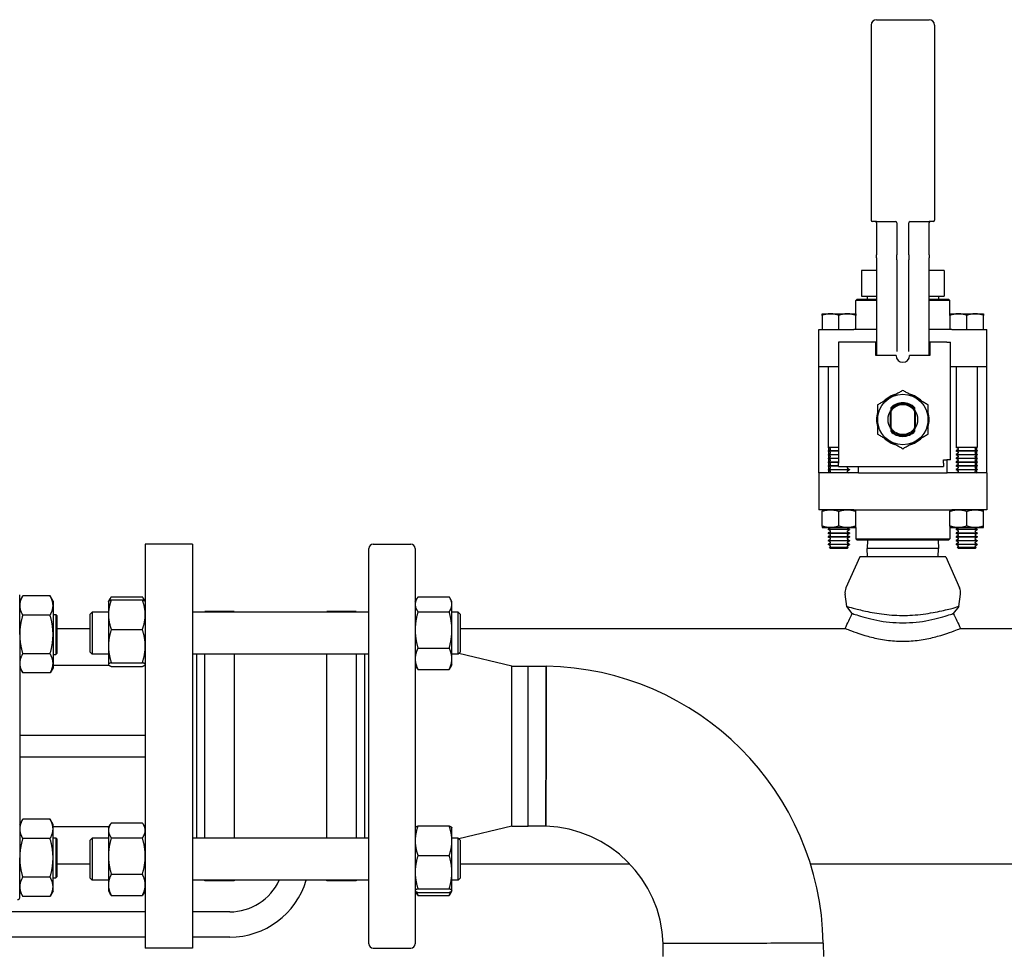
# Paper-space layout 'SHEET_3' of a CAD drawing. Header units: inches. Extents: x 3 to 360, y 8 to 227.
# Tile 110 of 117: x 256 to 270, y 188 to 202. Entities that reach past the tile are written whole.
import ezdxf

# ---------------------------------------------------------------- set-up
doc = ezdxf.new("R2010")
doc.units = ezdxf.units.IN
doc.header["$LTSCALE"] = 10.666667
doc.header["$MEASUREMENT"] = 0
doc.layers.get('0').update_dxf_attribs({"lineweight": 25})

psp = doc.layouts.new('SHEET_3')

# ---------------------------------------------------------------- linework, layer by layer
for p, q in [((268.443, 202.042), (268.443, 199.142)), ((268.523, 202.122), (269.303, 202.122)), ((269.383, 202.042), (269.383, 199.142)), ((268.523, 199.122), (268.463, 199.122)), ((268.523, 199.122), (268.811, 199.122)), ((268.523, 199.102), (268.523, 198.629)), ((268.823, 199.102), (268.823, 198.629)), ((269.003, 198.629), (269.003, 199.102)), ((269.014, 199.122), (269.303, 199.122)), ((269.363, 199.122), (269.303, 199.122)), ((269.303, 198.629), (269.303, 199.102)), ((268.523, 198.583), (268.523, 198.629)), ((268.523, 198.583), (268.523, 197.241)), ((268.823, 198.554), (268.823, 198.629)), ((268.823, 198.554), (268.823, 197.193)), ((269.003, 198.629), (269.003, 198.554)), ((269.003, 197.193), (269.003, 198.554)), ((269.303, 198.629), (269.303, 198.583)), ((269.303, 197.241), (269.303, 198.583)), ((268.301, 198.396), (268.301, 198.016)), ((268.523, 198.396), (268.301, 198.396)), ((269.525, 198.396), (269.303, 198.396)), ((269.525, 198.396), (269.525, 198.016)), ((268.233, 197.972), (268.213, 197.952)), ((268.523, 197.952), (268.213, 197.952)), ((268.213, 197.752), (268.213, 197.952)), ((268.233, 197.972), (268.523, 197.972)), ((268.301, 198.016), (268.443, 198.016)), ((268.382, 198.016), (268.382, 197.972)), ((268.443, 198.016), (268.464, 198.016)), ((268.464, 198.016), (268.523, 198.016)), ((269.303, 198.016), (269.361, 198.016)), ((269.303, 197.972), (269.593, 197.972)), ((269.613, 197.952), (269.303, 197.952)), ((269.361, 198.016), (269.382, 198.016)), ((269.382, 198.016), (269.525, 198.016)), ((269.443, 198.016), (269.443, 197.972)), ((269.593, 197.972), (269.613, 197.952)), ((269.613, 197.752), (269.613, 197.952)), ((267.713, 197.752), (268.213, 197.752)), ((267.713, 197.73), (267.713, 197.522)), ((267.963, 197.522), (267.963, 197.73)), ((268.213, 197.522), (268.213, 197.73)), ((269.613, 197.752), (270.113, 197.752)), ((269.613, 197.73), (269.613, 197.522)), ((269.863, 197.522), (269.863, 197.73)), ((270.113, 197.522), (270.113, 197.73)), ((267.663, 197.522), (268.186, 197.522)), ((267.663, 196.972), (267.663, 197.522)), ((268.298, 197.522), (268.186, 197.522)), ((268.523, 197.522), (268.298, 197.522)), ((269.527, 197.522), (269.303, 197.522)), ((269.639, 197.522), (269.527, 197.522)), ((269.639, 197.522), (270.163, 197.522)), ((270.163, 196.972), (270.163, 197.522)), ((267.956, 197.332), (267.956, 195.532)), ((268.513, 197.332), (267.956, 197.332)), ((268.513, 197.132), (268.513, 197.332)), ((268.523, 197.241), (268.523, 197.201)), ((268.523, 197.201), (268.523, 197.132)), ((269.303, 197.201), (269.303, 197.241)), ((269.303, 197.132), (269.303, 197.201)), ((269.569, 197.332), (269.313, 197.332)), ((269.313, 197.332), (269.313, 197.132)), ((269.569, 197.332), (269.619, 197.332)), ((269.619, 197.232), (269.619, 197.332)), ((269.619, 195.582), (269.619, 197.232)), ((268.813, 197.132), (268.513, 197.132)), ((269.313, 197.132), (269.013, 197.132)), ((267.663, 195.392), (267.663, 196.972)), ((267.663, 196.972), (267.956, 196.972)), ((267.806, 196.972), (267.806, 195.769)), ((269.619, 196.972), (269.639, 196.972)), ((269.639, 196.972), (270.163, 196.972)), ((269.706, 196.972), (269.706, 195.769)), ((270.019, 196.972), (270.019, 195.769)), ((270.163, 195.392), (270.163, 196.972)), ((268.73, 196.051), (268.73, 196.314)), ((269.095, 196.314), (269.095, 196.051)), ((268.733, 196.307), (268.733, 196.057)), ((269.093, 196.057), (269.093, 196.307)), ((267.956, 195.769), (267.806, 195.769)), ((267.836, 195.751), (267.806, 195.769)), ((267.836, 195.737), (267.806, 195.72)), ((267.813, 195.724), (267.813, 195.765)), ((270.019, 195.769), (269.706, 195.769)), ((269.736, 195.751), (269.706, 195.769)), ((269.736, 195.737), (269.706, 195.72)), ((269.989, 195.751), (270.019, 195.769)), ((269.989, 195.737), (270.019, 195.72)), ((270.013, 195.724), (270.013, 195.765)), ((267.806, 195.72), (267.956, 195.72)), ((267.806, 195.72), (267.806, 195.713)), ((267.956, 195.713), (267.806, 195.713)), ((267.836, 195.696), (267.806, 195.713)), ((267.836, 195.682), (267.806, 195.664)), ((267.806, 195.664), (267.956, 195.664)), ((267.806, 195.664), (267.806, 195.658)), ((267.956, 195.658), (267.806, 195.658)), ((267.836, 195.64), (267.806, 195.658)), ((267.836, 195.626), (267.806, 195.609)), ((267.806, 195.609), (267.956, 195.609)), ((267.806, 195.609), (267.806, 195.602)), ((267.956, 195.602), (267.806, 195.602)), ((267.836, 195.585), (267.806, 195.602)), ((267.813, 195.668), (267.813, 195.709)), ((267.813, 195.613), (267.813, 195.654)), ((267.813, 195.557), (267.813, 195.598)), ((269.519, 195.532), (269.519, 195.582)), ((269.519, 195.582), (269.569, 195.582)), ((269.619, 195.582), (269.569, 195.582)), ((269.57, 195.392), (269.57, 195.582)), ((269.706, 195.72), (270.019, 195.72)), ((269.706, 195.72), (269.706, 195.713)), ((270.019, 195.713), (269.706, 195.713)), ((269.736, 195.696), (269.706, 195.713)), ((269.736, 195.682), (269.706, 195.664)), ((269.706, 195.664), (270.019, 195.664)), ((269.706, 195.664), (269.706, 195.658)), ((270.019, 195.658), (269.706, 195.658)), ((269.736, 195.64), (269.706, 195.658)), ((269.736, 195.626), (269.706, 195.609)), ((269.706, 195.609), (270.019, 195.609)), ((269.706, 195.609), (269.706, 195.602)), ((270.019, 195.602), (269.706, 195.602)), ((269.736, 195.585), (269.706, 195.602)), ((269.989, 195.696), (270.019, 195.713)), ((269.989, 195.682), (270.019, 195.664)), ((269.989, 195.64), (270.019, 195.658)), ((269.989, 195.626), (270.019, 195.609)), ((269.989, 195.585), (270.019, 195.602)), ((270.013, 195.668), (270.013, 195.709)), ((270.013, 195.613), (270.013, 195.654)), ((270.013, 195.557), (270.013, 195.598)), ((270.019, 195.72), (270.019, 195.713)), ((270.019, 195.664), (270.019, 195.658)), ((270.019, 195.609), (270.019, 195.602)), ((267.836, 195.571), (267.806, 195.553)), ((267.806, 195.553), (267.956, 195.553)), ((267.806, 195.553), (267.806, 195.546)), ((267.956, 195.546), (267.806, 195.546)), ((267.836, 195.529), (267.806, 195.546)), ((267.836, 195.515), (267.806, 195.498)), ((267.806, 195.498), (267.956, 195.498)), ((267.806, 195.498), (267.806, 195.491)), ((267.956, 195.491), (267.806, 195.491)), ((267.836, 195.474), (267.806, 195.491)), ((267.836, 195.46), (267.806, 195.442)), ((267.806, 195.442), (268.119, 195.442)), ((267.806, 195.442), (267.806, 195.435)), ((268.119, 195.435), (267.806, 195.435)), ((267.836, 195.418), (267.806, 195.435)), ((267.813, 195.501), (267.813, 195.543)), ((267.813, 195.446), (267.813, 195.487)), ((267.813, 195.392), (267.813, 195.432)), ((267.956, 195.482), (267.956, 195.532)), ((267.956, 195.482), (269.519, 195.482)), ((268.089, 195.474), (268.104, 195.482)), ((268.089, 195.46), (268.119, 195.442)), ((268.089, 195.418), (268.119, 195.435)), ((268.119, 195.442), (268.119, 195.435)), ((268.256, 195.392), (268.256, 195.482)), ((269.519, 195.532), (269.519, 195.482)), ((269.736, 195.571), (269.706, 195.553)), ((269.706, 195.553), (270.019, 195.553)), ((269.706, 195.553), (269.706, 195.546)), ((270.019, 195.546), (269.706, 195.546)), ((269.736, 195.529), (269.706, 195.546)), ((269.736, 195.515), (269.706, 195.498)), ((269.706, 195.498), (270.019, 195.498)), ((269.706, 195.498), (269.706, 195.491)), ((270.019, 195.491), (269.706, 195.491)), ((269.736, 195.474), (269.706, 195.491)), ((269.736, 195.46), (269.706, 195.442)), ((269.706, 195.442), (270.019, 195.442)), ((269.706, 195.442), (269.706, 195.435)), ((270.019, 195.435), (269.706, 195.435)), ((269.736, 195.418), (269.706, 195.435)), ((269.989, 195.571), (270.019, 195.553)), ((269.989, 195.529), (270.019, 195.546)), ((269.989, 195.515), (270.019, 195.498)), ((269.989, 195.474), (270.019, 195.491)), ((269.989, 195.46), (270.019, 195.442)), ((269.989, 195.418), (270.019, 195.435)), ((270.013, 195.501), (270.013, 195.543)), ((270.013, 195.446), (270.013, 195.487)), ((270.013, 195.392), (270.013, 195.432)), ((270.019, 195.553), (270.019, 195.546)), ((270.019, 195.498), (270.019, 195.491)), ((270.019, 195.442), (270.019, 195.435)), ((268.186, 195.392), (267.663, 195.392)), ((267.663, 195.392), (267.663, 194.842)), ((267.836, 195.404), (267.816, 195.392)), ((268.089, 195.404), (268.109, 195.392)), ((268.256, 195.392), (268.186, 195.392)), ((268.256, 195.392), (269.57, 195.392)), ((269.639, 195.392), (269.57, 195.392)), ((270.163, 195.392), (269.639, 195.392)), ((269.736, 195.404), (269.716, 195.392)), ((269.989, 195.404), (270.009, 195.392)), ((270.163, 195.392), (270.163, 194.842)), ((268.186, 194.842), (267.663, 194.842)), ((267.713, 194.842), (267.713, 194.842)), ((267.713, 194.599), (267.713, 194.82)), ((267.963, 194.599), (267.963, 194.82)), ((268.186, 194.842), (268.298, 194.842)), ((268.213, 194.842), (268.213, 194.842)), ((268.213, 194.599), (268.213, 194.82)), ((268.298, 194.842), (269.527, 194.842)), ((269.527, 194.842), (269.639, 194.842)), ((269.613, 194.842), (269.613, 194.842)), ((269.613, 194.599), (269.613, 194.82)), ((270.163, 194.842), (269.639, 194.842)), ((269.863, 194.599), (269.863, 194.82)), ((270.113, 194.842), (270.113, 194.842)), ((270.113, 194.599), (270.113, 194.82)), ((267.713, 194.576), (268.213, 194.576)), ((267.713, 194.576), (267.713, 194.576)), ((267.836, 194.571), (267.806, 194.553)), ((268.089, 194.571), (268.119, 194.553)), ((268.213, 194.576), (268.213, 194.576)), ((268.213, 194.576), (268.213, 194.412)), ((269.613, 194.576), (270.113, 194.576)), ((269.613, 194.576), (269.613, 194.576)), ((269.613, 194.576), (269.613, 194.412)), ((269.736, 194.571), (269.706, 194.553)), ((269.989, 194.571), (270.019, 194.553)), ((270.113, 194.576), (270.113, 194.576)), ((267.806, 194.553), (268.119, 194.553)), ((267.806, 194.553), (267.806, 194.546)), ((268.119, 194.546), (267.806, 194.546)), ((267.836, 194.529), (267.806, 194.546)), ((267.836, 194.515), (267.806, 194.498)), ((267.806, 194.498), (268.119, 194.498)), ((267.806, 194.498), (267.806, 194.491)), ((268.119, 194.491), (267.806, 194.491)), ((267.836, 194.474), (267.806, 194.491)), ((267.836, 194.46), (267.806, 194.442)), ((267.806, 194.442), (268.119, 194.442)), ((267.806, 194.442), (267.806, 194.435)), ((268.119, 194.435), (267.806, 194.435)), ((267.836, 194.418), (267.806, 194.435)), ((268.089, 194.529), (268.119, 194.546)), ((268.089, 194.515), (268.119, 194.498)), ((268.089, 194.474), (268.119, 194.491)), ((268.089, 194.46), (268.119, 194.442)), ((268.089, 194.418), (268.119, 194.435)), ((268.119, 194.553), (268.119, 194.546)), ((268.119, 194.498), (268.119, 194.491)), ((268.119, 194.442), (268.119, 194.435)), ((268.213, 194.412), (269.613, 194.412)), ((268.233, 194.392), (268.213, 194.412)), ((269.593, 194.392), (269.613, 194.412)), ((269.706, 194.553), (270.019, 194.553)), ((269.706, 194.553), (269.706, 194.546)), ((270.019, 194.546), (269.706, 194.546)), ((269.736, 194.529), (269.706, 194.546)), ((269.736, 194.515), (269.706, 194.498)), ((269.706, 194.498), (270.019, 194.498)), ((269.706, 194.498), (269.706, 194.491)), ((270.019, 194.491), (269.706, 194.491)), ((269.736, 194.474), (269.706, 194.491)), ((269.736, 194.46), (269.706, 194.442)), ((269.706, 194.442), (270.019, 194.442)), ((269.706, 194.442), (269.706, 194.435)), ((270.019, 194.435), (269.706, 194.435)), ((269.736, 194.418), (269.706, 194.435)), ((269.989, 194.529), (270.019, 194.546)), ((269.989, 194.515), (270.019, 194.498)), ((269.989, 194.474), (270.019, 194.491)), ((269.989, 194.46), (270.019, 194.442)), ((269.989, 194.418), (270.019, 194.435)), ((270.019, 194.553), (270.019, 194.546)), ((270.019, 194.498), (270.019, 194.491)), ((270.019, 194.442), (270.019, 194.435)), ((257.658, 194.33), (257.658, 188.33)), ((258.358, 194.33), (257.658, 194.33)), ((258.358, 194.33), (258.358, 188.33)), ((260.98, 188.392), (260.98, 194.267)), ((261.043, 194.33), (261.605, 194.33)), ((261.668, 194.267), (261.668, 188.392)), ((267.836, 194.404), (267.806, 194.387)), ((267.806, 194.387), (268.119, 194.387)), ((267.806, 194.387), (267.806, 194.38)), ((268.119, 194.38), (267.806, 194.38)), ((267.836, 194.362), (267.806, 194.38)), ((267.836, 194.349), (267.806, 194.331)), ((267.806, 194.331), (268.119, 194.331)), ((267.806, 194.331), (267.806, 194.324)), ((268.119, 194.324), (267.806, 194.324)), ((267.836, 194.307), (267.806, 194.324)), ((267.836, 194.293), (267.822, 194.285)), ((267.822, 194.285), (268.103, 194.285)), ((267.834, 194.272), (267.822, 194.285)), ((267.834, 194.272), (268.091, 194.272)), ((268.089, 194.404), (268.119, 194.387)), ((268.089, 194.362), (268.119, 194.38)), ((268.089, 194.349), (268.119, 194.331)), ((268.089, 194.307), (268.119, 194.324)), ((268.089, 194.293), (268.103, 194.285)), ((268.091, 194.272), (268.103, 194.285)), ((268.119, 194.387), (268.119, 194.38)), ((268.119, 194.331), (268.119, 194.324)), ((269.593, 194.392), (268.233, 194.392)), ((268.386, 194.392), (268.382, 194.267)), ((269.443, 194.267), (268.382, 194.267)), ((268.386, 194.142), (268.382, 194.267)), ((269.439, 194.392), (269.443, 194.267)), ((269.439, 194.142), (269.443, 194.267)), ((269.736, 194.404), (269.706, 194.387)), ((269.706, 194.387), (270.019, 194.387)), ((269.706, 194.387), (269.706, 194.38)), ((270.019, 194.38), (269.706, 194.38)), ((269.736, 194.362), (269.706, 194.38)), ((269.736, 194.349), (269.706, 194.331)), ((269.706, 194.331), (270.019, 194.331)), ((269.706, 194.331), (269.706, 194.324)), ((270.019, 194.324), (269.706, 194.324)), ((269.736, 194.307), (269.706, 194.324)), ((269.736, 194.293), (269.722, 194.285)), ((269.722, 194.285), (270.003, 194.285)), ((269.734, 194.272), (269.722, 194.285)), ((269.734, 194.272), (269.991, 194.272)), ((269.989, 194.404), (270.019, 194.387)), ((269.989, 194.362), (270.019, 194.38)), ((269.989, 194.349), (270.019, 194.331)), ((269.989, 194.307), (270.019, 194.324)), ((269.989, 194.293), (270.003, 194.285)), ((269.991, 194.272), (270.003, 194.285)), ((270.019, 194.387), (270.019, 194.38)), ((270.019, 194.331), (270.019, 194.324)), ((268.275, 194.142), (268.068, 193.681)), ((269.551, 194.142), (268.275, 194.142)), ((269.551, 194.142), (269.757, 193.681)), ((255.793, 192.989), (255.793, 193.578)), ((255.793, 193.485), (255.837, 193.561)), ((256.244, 193.561), (255.837, 193.561)), ((256.288, 193.485), (256.244, 193.561)), ((257.153, 193.548), (257.616, 193.548)), ((261.709, 193.548), (262.173, 193.548)), ((268.08, 193.406), (268.055, 193.587)), ((269.745, 193.406), (269.77, 193.587)), ((256.288, 193.485), (256.288, 193.418)), ((256.288, 193.418), (256.288, 192.989)), ((257.111, 193.478), (257.112, 193.48)), ((257.111, 193.478), (257.111, 193.283)), ((257.112, 193.48), (257.137, 193.523)), ((257.153, 193.503), (257.616, 193.503)), ((257.656, 193.48), (257.631, 193.523)), ((257.658, 193.478), (257.656, 193.48)), ((261.668, 193.478), (261.694, 193.523)), ((262.214, 193.478), (262.188, 193.523)), ((262.214, 193.436), (262.214, 193.478)), ((262.214, 193.056), (262.214, 193.436)), ((268.162, 193.302), (268.08, 193.406)), ((269.745, 193.406), (269.663, 193.302)), ((256.244, 193.275), (255.837, 193.275)), ((256.288, 193.286), (256.328, 193.286)), ((256.328, 193.286), (256.328, 192.692)), ((256.348, 193.266), (256.328, 193.286)), ((256.348, 192.712), (256.348, 193.266)), ((256.839, 193.29), (256.871, 193.322)), ((256.839, 192.728), (256.839, 193.29)), ((256.871, 193.322), (256.871, 192.697)), ((257.111, 193.322), (256.871, 193.322)), ((257.111, 193.283), (257.111, 192.817)), ((260.98, 193.322), (258.358, 193.322)), ((258.543, 193.322), (258.543, 193.33)), ((258.98, 193.33), (258.543, 193.33)), ((258.98, 193.33), (258.98, 193.322)), ((260.355, 193.322), (260.355, 193.33)), ((260.793, 193.33), (260.355, 193.33)), ((260.793, 193.33), (260.793, 193.322)), ((261.709, 193.325), (262.173, 193.325)), ((262.308, 193.322), (262.214, 193.322)), ((262.308, 192.697), (262.308, 193.322)), ((262.339, 193.29), (262.308, 193.322)), ((262.339, 193.29), (262.339, 192.728)), ((255.793, 192.989), (255.793, 189.67)), ((256.288, 192.989), (256.288, 192.56)), ((256.348, 193.08), (256.839, 193.08)), ((257.153, 193.063), (257.616, 193.063)), ((262.214, 192.629), (262.214, 193.056)), ((262.339, 193.08), (268.056, 193.08)), ((269.769, 193.08), (279.928, 193.08)), ((257.111, 192.817), (257.111, 192.543)), ((256.244, 192.703), (255.837, 192.703)), ((256.288, 192.692), (256.328, 192.692)), ((256.348, 192.712), (256.328, 192.692)), ((256.839, 192.728), (256.871, 192.697)), ((257.111, 192.697), (256.871, 192.697)), ((260.98, 192.697), (258.358, 192.697)), ((258.418, 192.697), (258.418, 189.963)), ((258.543, 189.963), (258.543, 192.697)), ((258.98, 192.697), (258.98, 189.963)), ((260.355, 189.963), (260.355, 192.697)), ((260.793, 192.697), (260.793, 189.963)), ((260.918, 189.963), (260.918, 192.697)), ((261.709, 192.787), (262.173, 192.787)), ((262.308, 192.697), (262.214, 192.697)), ((262.339, 192.728), (262.308, 192.697)), ((263.105, 192.52), (262.318, 192.706)), ((256.288, 192.56), (256.288, 192.493)), ((257.121, 192.53), (256.288, 192.53)), ((257.111, 192.543), (257.111, 192.54)), ((257.111, 192.54), (257.112, 192.538)), ((257.112, 192.538), (257.117, 192.53)), ((257.153, 192.57), (257.616, 192.57)), ((257.153, 192.515), (257.616, 192.515)), ((257.658, 192.54), (257.656, 192.538)), ((261.668, 192.54), (261.694, 192.495)), ((262.214, 192.54), (262.188, 192.495)), ((262.214, 192.54), (262.214, 192.629)), ((263.105, 190.14), (263.105, 192.52)), ((263.105, 192.52), (263.347, 192.52)), ((263.347, 190.14), (263.347, 192.52)), ((263.347, 190.14), (263.347, 192.52)), ((263.347, 192.52), (263.614, 192.517)), ((255.793, 192.493), (255.837, 192.417)), ((256.244, 192.417), (255.837, 192.417)), ((256.288, 192.493), (256.244, 192.417)), ((261.709, 192.47), (262.173, 192.47)), ((257.658, 191.486), (255.793, 191.486)), ((255.793, 191.173), (257.658, 191.173)), ((255.793, 190.166), (255.837, 190.243)), ((256.244, 190.243), (255.837, 190.243)), ((256.288, 190.166), (256.244, 190.243)), ((256.288, 190.1), (256.288, 190.166)), ((257.153, 190.189), (257.616, 190.189)), ((257.117, 190.13), (256.288, 190.13)), ((256.288, 189.67), (256.288, 190.1)), ((257.111, 190.119), (257.137, 190.164)), ((257.111, 190.119), (257.111, 190.078)), ((257.111, 190.078), (257.111, 189.697)), ((257.658, 190.119), (257.631, 190.164)), ((261.668, 190.119), (261.669, 190.121)), ((261.709, 190.144), (262.173, 190.144)), ((262.214, 190.119), (262.213, 190.121)), ((262.214, 189.924), (262.214, 190.119)), ((263.105, 190.14), (262.318, 189.953)), ((263.105, 190.14), (263.347, 190.14)), ((263.609, 190.141), (263.347, 190.14)), ((256.244, 189.956), (255.837, 189.956)), ((256.288, 189.968), (256.328, 189.968)), ((256.328, 189.968), (256.328, 189.373)), ((256.348, 189.948), (256.328, 189.968)), ((256.348, 189.393), (256.348, 189.948)), ((256.839, 189.932), (256.871, 189.963)), ((256.839, 189.369), (256.839, 189.932)), ((256.871, 189.963), (256.871, 189.338)), ((257.111, 189.963), (256.871, 189.963)), ((257.153, 189.967), (257.616, 189.967)), ((260.98, 189.963), (258.358, 189.963)), ((262.308, 189.963), (262.214, 189.963)), ((262.214, 189.458), (262.214, 189.924)), ((262.308, 189.338), (262.308, 189.963)), ((262.339, 189.932), (262.308, 189.963)), ((262.339, 189.932), (262.339, 189.369)), ((255.793, 189.081), (255.793, 189.67)), ((256.288, 189.241), (256.288, 189.67)), ((257.111, 189.697), (257.111, 189.27)), ((261.709, 189.705), (262.173, 189.705)), ((256.348, 189.58), (256.839, 189.58)), ((262.214, 189.184), (262.214, 189.458)), ((262.339, 189.58), (264.855, 189.58)), ((267.539, 189.58), (279.928, 189.58)), ((256.244, 189.384), (255.837, 189.384)), ((256.288, 189.373), (256.328, 189.373)), ((256.348, 189.393), (256.328, 189.373)), ((256.839, 189.369), (256.871, 189.338)), ((257.111, 189.338), (256.871, 189.338)), ((257.153, 189.428), (257.616, 189.428)), ((260.98, 189.338), (258.358, 189.338)), ((258.543, 189.33), (258.543, 189.338)), ((258.98, 189.33), (258.543, 189.33)), ((258.98, 189.338), (258.98, 189.33)), ((260.355, 189.33), (260.355, 189.338)), ((260.793, 189.33), (260.355, 189.33)), ((260.793, 189.338), (260.793, 189.33)), ((262.308, 189.338), (262.214, 189.338)), ((262.339, 189.369), (262.308, 189.338)), ((255.793, 189.175), (255.837, 189.098)), ((256.288, 189.175), (256.244, 189.098)), ((256.288, 189.175), (256.288, 189.241)), ((257.111, 189.27), (257.111, 189.182)), ((257.111, 189.182), (257.137, 189.136)), ((257.658, 189.182), (257.631, 189.136)), ((261.668, 189.182), (261.669, 189.179)), ((261.669, 189.179), (261.694, 189.136)), ((261.709, 189.211), (262.173, 189.211)), ((261.709, 189.157), (262.173, 189.157)), ((262.213, 189.179), (262.188, 189.136)), ((262.214, 189.182), (262.213, 189.179)), ((262.214, 189.182), (262.214, 189.184)), ((256.244, 189.098), (255.837, 189.098)), ((257.153, 189.112), (257.616, 189.112)), ((261.709, 189.112), (262.173, 189.112)), ((257.658, 188.867), (252.178, 188.867)), ((258.913, 188.867), (258.358, 188.867)), ((257.658, 188.492), (252.178, 188.492)), ((258.913, 188.492), (258.358, 188.492)), ((258.358, 188.33), (257.658, 188.33)), ((261.043, 188.33), (261.605, 188.33)), ((265.353, 188.205), (265.354, 188.396)), ((267.729, 188.401), (267.733, 188.205))]:
    psp.add_line(p, q)
psp.add_circle((268.913, 196.182), 0.375)
for centre, radius, start, end in [((268.523, 202.042), 0.08, 90, 180), ((269.303, 202.042), 0.08, 0, 90), ((268.463, 199.142), 0.02, 180, 270), ((268.503, 199.102), 0.02, 0, 90), ((268.803, 199.102), 0.02, 0, 90), ((269.023, 199.102), 0.02, 90, 180), ((269.323, 199.102), 0.02, 90, 180), ((269.363, 199.142), 0.02, 270, 0), ((268.913, 197.132), 0.1, 180, 0), ((268.913, 196.182), 0.39, 104.1097, 135.8903), ((268.913, 196.182), 0.39, 44.1097, 75.8903), ((268.913, 196.182), 0.225, 143.1301, 216.8699), ((268.913, 196.182), 0.25, 43.9455, 136.0545), ((268.913, 196.182), 0.236, 40.1918, 139.8082), ((268.913, 196.182), 0.219, 34.847, 145.153), ((268.913, 196.182), 0.225, 323.1301, 36.8699), ((268.913, 196.182), 0.39, 164.1097, 195.8903), ((268.913, 196.182), 0.39, 344.1097, 15.8903), ((268.913, 196.182), 0.219, 214.847, 325.153), ((268.913, 196.182), 0.236, 220.1918, 319.8082), ((268.913, 196.182), 0.39, 224.1097, 255.8903), ((268.913, 196.182), 0.25, 223.9455, 316.0545), ((268.913, 196.182), 0.39, 284.1097, 315.8903), ((267.832, 195.744), 0.00802, 300, 60), ((269.732, 195.744), 0.00802, 300, 60), ((269.993, 195.744), 0.00802, 120, 240), ((267.832, 195.689), 0.00802, 300, 60), ((267.832, 195.633), 0.00802, 300, 60), ((267.832, 195.578), 0.00802, 300, 60), ((269.732, 195.689), 0.00802, 300, 60), ((269.732, 195.633), 0.00802, 300, 60), ((269.732, 195.578), 0.00802, 300, 60), ((269.993, 195.689), 0.00802, 120, 240), ((269.993, 195.633), 0.00802, 120, 240), ((269.993, 195.578), 0.00802, 120, 240), ((267.832, 195.522), 0.00802, 300, 60), ((267.832, 195.467), 0.00802, 300, 60), ((268.093, 195.467), 0.00802, 120, 240), ((269.732, 195.522), 0.00802, 300, 60), ((269.732, 195.467), 0.00802, 300, 60), ((269.993, 195.522), 0.00802, 120, 240), ((269.993, 195.467), 0.00802, 120, 240), ((267.832, 195.411), 0.00802, 300, 60), ((268.093, 195.411), 0.00802, 120, 240), ((269.732, 195.411), 0.00802, 300, 60), ((269.993, 195.411), 0.00802, 120, 240), ((267.832, 194.578), 0.00802, 300, 348.8143), ((268.093, 194.578), 0.00802, 191.1857, 240), ((269.732, 194.578), 0.00802, 300, 348.8143), ((269.993, 194.578), 0.00802, 191.1857, 240), ((267.832, 194.522), 0.00802, 300, 60), ((267.832, 194.467), 0.00802, 300, 60), ((267.832, 194.411), 0.00802, 300, 60), ((268.093, 194.522), 0.00802, 120, 240), ((268.093, 194.467), 0.00802, 120, 240), ((268.093, 194.411), 0.00802, 120, 240), ((269.732, 194.522), 0.00802, 300, 60), ((269.732, 194.467), 0.00802, 300, 60), ((269.732, 194.411), 0.00802, 300, 60), ((269.993, 194.522), 0.00802, 120, 240), ((269.993, 194.467), 0.00802, 120, 240), ((269.993, 194.411), 0.00802, 120, 240), ((261.043, 194.267), 0.0625, 90, 180), ((261.605, 194.267), 0.0625, 0, 90), ((267.832, 194.355), 0.00802, 300, 60), ((267.832, 194.3), 0.00802, 300, 60), ((268.093, 194.355), 0.00802, 120, 240), ((268.093, 194.3), 0.00802, 120, 240), ((269.732, 194.355), 0.00802, 300, 60), ((269.732, 194.3), 0.00802, 300, 60), ((269.993, 194.355), 0.00802, 120, 240), ((269.993, 194.3), 0.00802, 120, 240), ((268.225, 193.611), 0.172, 155.8847, 187.9119), ((269.6, 193.611), 0.172, 352.0881, 24.1153), ((263.543, 188.33), 4.188, 0.9823, 89.0177), ((263.543, 188.33), 1.813, 2.1135, 87.8865), ((258.913, 189.68), 1.187, 270, 343.2679), ((258.913, 189.68), 0.812, 270, 335.1166), ((255.761, 189.081), 0.0313, 270, 0), ((261.043, 188.392), 0.0625, 180, 270), ((261.605, 188.392), 0.0625, 270, 0)]:
    psp.add_arc(centre, radius, start, end)
for points, weights in [([(267.963, 197.73), (267.838, 197.771), (267.713, 197.73)], [1, 1.15455095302, 1]), ([(267.713, 197.73), (267.713, 197.752), (267.713, 197.752)], [1, 1.03802697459, 1]), ([(268.213, 197.73), (268.088, 197.771), (267.963, 197.73)], [1, 1.15455095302, 1]), ([(268.213, 197.752), (268.213, 197.752), (268.213, 197.73)], [1, 1.03802697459, 1]), ([(269.863, 197.73), (269.738, 197.771), (269.613, 197.73)], [1, 1.15455095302, 1]), ([(269.613, 197.73), (269.613, 197.752), (269.613, 197.752)], [1, 1.03802697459, 1]), ([(270.113, 197.73), (269.988, 197.771), (269.863, 197.73)], [1, 1.15455095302, 1]), ([(270.113, 197.752), (270.113, 197.752), (270.113, 197.73)], [1, 1.03802697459, 1]), ([(268.913, 196.615), (268.725, 196.507), (268.537, 196.399)], [1, 1.15470053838, 1]), ([(269.288, 196.399), (269.1, 196.507), (268.913, 196.615)], [1, 1.15470053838, 1]), ([(268.537, 196.399), (268.537, 196.182), (268.537, 195.966)], [1, 1.15470053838, 1]), ([(268.733, 196.356), (268.733, 196.345), (268.733, 196.334)], [1, 1.00196496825, 1.00197959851]), ([(268.733, 196.334), (268.733, 196.32), (268.733, 196.307)], [1, 1.00173233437, 1]), ([(269.093, 196.334), (269.093, 196.345), (269.093, 196.356)], [1.00197959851, 1.00196496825, 1]), ([(269.093, 196.307), (269.093, 196.32), (269.093, 196.334)], [1, 1.00173233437, 1]), ([(269.288, 195.966), (269.288, 196.182), (269.288, 196.399)], [1, 1.15470053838, 1]), ([(268.733, 196.057), (268.733, 196.044), (268.733, 196.03)], [1, 1.00173233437, 1]), ([(268.733, 196.03), (268.733, 196.02), (268.733, 196.009)], [1.00197959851, 1.00196496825, 1]), ([(269.093, 196.03), (269.093, 196.044), (269.093, 196.057)], [1, 1.00173233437, 1]), ([(269.093, 196.009), (269.093, 196.02), (269.093, 196.03)], [1, 1.00196496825, 1.00197959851]), ([(268.537, 195.966), (268.725, 195.857), (268.913, 195.749)], [1, 1.15470053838, 1]), ([(268.913, 195.749), (269.1, 195.857), (269.288, 195.966)], [1, 1.15470053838, 1]), ([(267.713, 194.82), (267.838, 194.861), (267.963, 194.82)], [1, 1.15470053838, 1]), ([(267.713, 194.842), (267.713, 194.842), (267.713, 194.82)], [1.07735026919, 1.07735026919, 1]), ([(267.963, 194.82), (268.088, 194.861), (268.213, 194.82)], [1, 1.15470053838, 1]), ([(268.213, 194.82), (268.213, 194.842), (268.213, 194.842)], [1, 1.07735026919, 1.07735026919]), ([(269.613, 194.82), (269.738, 194.861), (269.863, 194.82)], [1, 1.15470053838, 1]), ([(269.613, 194.842), (269.613, 194.842), (269.613, 194.82)], [1.07735026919, 1.07735026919, 1]), ([(269.863, 194.82), (269.988, 194.861), (270.113, 194.82)], [1, 1.15470053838, 1]), ([(270.113, 194.82), (270.113, 194.842), (270.113, 194.842)], [1, 1.07735026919, 1.07735026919]), ([(267.963, 194.599), (267.838, 194.557), (267.713, 194.599)], [1, 1.15470053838, 1]), ([(267.713, 194.599), (267.713, 194.576), (267.713, 194.576)], [1, 1.07735026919, 1.07735026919]), ([(268.213, 194.599), (268.088, 194.557), (267.963, 194.599)], [1, 1.15470053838, 1]), ([(268.213, 194.576), (268.213, 194.576), (268.213, 194.599)], [1.07735026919, 1.07735026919, 1]), ([(269.863, 194.599), (269.738, 194.557), (269.613, 194.599)], [1, 1.15470053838, 1]), ([(269.613, 194.599), (269.613, 194.576), (269.613, 194.576)], [1, 1.07735026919, 1.07735026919]), ([(270.113, 194.599), (269.988, 194.557), (269.863, 194.599)], [1, 1.15470053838, 1]), ([(270.113, 194.576), (270.113, 194.576), (270.113, 194.599)], [1.07735026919, 1.07735026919, 1]), ([(255.837, 193.561), (255.793, 193.485), (255.793, 193.418)], [1.79590111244, 1.93481454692, 1.93481454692]), ([(256.288, 193.418), (256.288, 193.485), (256.244, 193.561)], [1.93481454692, 1.93481454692, 1.79590111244]), ([(257.153, 193.548), (257.13, 193.516), (257.12, 193.488)], [1.10906450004, 1.10058521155, 1.07037081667]), ([(257.648, 193.488), (257.638, 193.516), (257.616, 193.548)], [1.07037081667, 1.10058521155, 1.10906450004]), ([(261.709, 193.548), (261.668, 193.488), (261.668, 193.436)], [1.10906450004, 1.0930923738, 1]), ([(262.214, 193.436), (262.214, 193.488), (262.173, 193.548)], [1, 1.0930923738, 1.10906450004]), ([(255.793, 193.418), (255.793, 193.352), (255.837, 193.275)], [1.93481454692, 1.93481454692, 1.79590111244]), ([(256.244, 193.275), (256.288, 193.352), (256.288, 193.418)], [1.79590111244, 1.93481454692, 1.93481454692]), ([(257.153, 193.503), (257.111, 193.385), (257.111, 193.283)], [1.10906450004, 1.0930923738, 1]), ([(257.112, 193.48), (257.118, 193.491), (257.153, 193.503)], [1.03012463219, 1.09587787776, 1.10906450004]), ([(257.616, 193.503), (257.65, 193.491), (257.656, 193.48)], [1.10906450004, 1.09587787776, 1.03012463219]), ([(257.658, 193.283), (257.658, 193.385), (257.616, 193.503)], [1, 1.0930923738, 1.10906450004]), ([(261.668, 193.436), (261.668, 193.385), (261.709, 193.325)], [1, 1.0930923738, 1.10906450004]), ([(262.173, 193.325), (262.214, 193.385), (262.214, 193.436)], [1.10906450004, 1.0930923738, 1]), ([(255.837, 193.275), (255.793, 193.122), (255.793, 192.989)], [1.79590111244, 1.93481454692, 1.93481454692]), ([(256.288, 192.989), (256.288, 193.122), (256.244, 193.275)], [1.93481454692, 1.93481454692, 1.79590111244]), ([(257.111, 193.283), (257.111, 193.181), (257.153, 193.063)], [1, 1.0930923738, 1.10906450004]), ([(257.616, 193.063), (257.658, 193.181), (257.658, 193.283)], [1.10906450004, 1.0930923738, 1]), ([(261.709, 193.325), (261.668, 193.181), (261.668, 193.056)], [1.10906450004, 1.0930923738, 1]), ([(262.214, 193.056), (262.214, 193.181), (262.173, 193.325)], [1, 1.0930923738, 1.10906450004]), ([(255.793, 192.989), (255.793, 192.856), (255.837, 192.703)], [1.93481454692, 1.93481454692, 1.79590111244]), ([(256.244, 192.703), (256.288, 192.856), (256.288, 192.989)], [1.79590111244, 1.93481454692, 1.93481454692]), ([(257.153, 193.063), (257.111, 192.931), (257.111, 192.817)], [1.10906450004, 1.0930923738, 1]), ([(257.658, 192.817), (257.658, 192.931), (257.616, 193.063)], [1, 1.0930923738, 1.10906450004]), ([(261.668, 193.056), (261.668, 192.931), (261.709, 192.787)], [1, 1.0930923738, 1.10906450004]), ([(262.173, 192.787), (262.214, 192.931), (262.214, 193.056)], [1.10906450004, 1.0930923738, 1]), ([(257.111, 192.817), (257.111, 192.702), (257.153, 192.57)], [1, 1.0930923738, 1.10906450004]), ([(257.616, 192.57), (257.658, 192.702), (257.658, 192.817)], [1.10906450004, 1.0930923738, 1]), ([(255.837, 192.703), (255.793, 192.626), (255.793, 192.56)], [1.79590111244, 1.93481454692, 1.93481454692]), ([(256.288, 192.56), (256.288, 192.626), (256.244, 192.703)], [1.93481454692, 1.93481454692, 1.79590111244]), ([(261.709, 192.787), (261.668, 192.702), (261.668, 192.629)], [1.10906450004, 1.0930923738, 1]), ([(262.214, 192.629), (262.214, 192.702), (262.173, 192.787)], [1, 1.0930923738, 1.10906450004]), ([(255.793, 192.56), (255.793, 192.493), (255.837, 192.417)], [1.93481454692, 1.93481454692, 1.79590111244]), ([(256.244, 192.417), (256.288, 192.493), (256.288, 192.56)], [1.79590111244, 1.93481454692, 1.93481454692]), ([(257.153, 192.57), (257.111, 192.555), (257.111, 192.543)], [1.10906450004, 1.0930923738, 1]), ([(257.111, 192.543), (257.111, 192.53), (257.153, 192.515)], [1, 1.0930923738, 1.10906450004]), ([(257.658, 192.543), (257.658, 192.555), (257.616, 192.57)], [1, 1.0930923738, 1.10906450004]), ([(257.616, 192.515), (257.658, 192.53), (257.658, 192.543)], [1.10906450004, 1.0930923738, 1]), ([(261.668, 192.629), (261.668, 192.555), (261.709, 192.47)], [1, 1.0930923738, 1.10906450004]), ([(262.173, 192.47), (262.214, 192.555), (262.214, 192.629)], [1.10906450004, 1.0930923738, 1]), ([(261.709, 192.47), (261.701, 192.483), (261.694, 192.495)], [1.10906450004, 1.10566372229, 1.09876671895]), ([(262.188, 192.495), (262.181, 192.483), (262.173, 192.47)], [1.09876671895, 1.10566372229, 1.10906450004]), ([(255.837, 190.243), (255.793, 190.166), (255.793, 190.1)], [1.79590111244, 1.93481454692, 1.93481454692]), ([(256.288, 190.1), (256.288, 190.166), (256.244, 190.243)], [1.93481454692, 1.93481454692, 1.79590111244]), ([(257.153, 190.189), (257.111, 190.129), (257.111, 190.078)], [1.10906450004, 1.0930923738, 1]), ([(257.658, 190.078), (257.658, 190.129), (257.616, 190.189)], [1, 1.0930923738, 1.10906450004]), ([(255.793, 190.1), (255.793, 190.033), (255.837, 189.956)], [1.93481454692, 1.93481454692, 1.79590111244]), ([(256.244, 189.956), (256.288, 190.033), (256.288, 190.1)], [1.79590111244, 1.93481454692, 1.93481454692]), ([(257.111, 190.078), (257.111, 190.026), (257.153, 189.967)], [1, 1.0930923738, 1.10906450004]), ([(257.616, 189.967), (257.658, 190.026), (257.658, 190.078)], [1.10906450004, 1.0930923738, 1]), ([(261.709, 190.144), (261.668, 190.026), (261.668, 189.924)], [1.10906450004, 1.0930923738, 1]), ([(261.669, 190.121), (261.675, 190.132), (261.709, 190.144)], [1.03012463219, 1.09587787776, 1.10906450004]), ([(262.173, 190.144), (262.207, 190.132), (262.213, 190.121)], [1.10906450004, 1.09587787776, 1.03012463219]), ([(262.214, 189.924), (262.214, 190.026), (262.173, 190.144)], [1, 1.0930923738, 1.10906450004]), ([(255.837, 189.956), (255.793, 189.803), (255.793, 189.67)], [1.79590111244, 1.93481454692, 1.93481454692]), ([(256.288, 189.67), (256.288, 189.803), (256.244, 189.956)], [1.93481454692, 1.93481454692, 1.79590111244]), ([(257.153, 189.967), (257.111, 189.822), (257.111, 189.697)], [1.10906450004, 1.0930923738, 1]), ([(257.658, 189.697), (257.658, 189.822), (257.616, 189.967)], [1, 1.0930923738, 1.10906450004]), ([(261.668, 189.924), (261.668, 189.822), (261.709, 189.705)], [1, 1.0930923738, 1.10906450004]), ([(262.173, 189.705), (262.214, 189.822), (262.214, 189.924)], [1.10906450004, 1.0930923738, 1]), ([(255.793, 189.67), (255.793, 189.537), (255.837, 189.384)], [1.93481454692, 1.93481454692, 1.79590111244]), ([(256.244, 189.384), (256.288, 189.537), (256.288, 189.67)], [1.79590111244, 1.93481454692, 1.93481454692]), ([(257.111, 189.697), (257.111, 189.572), (257.153, 189.428)], [1, 1.0930923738, 1.10906450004]), ([(257.616, 189.428), (257.658, 189.572), (257.658, 189.697)], [1.10906450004, 1.0930923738, 1]), ([(261.709, 189.705), (261.668, 189.572), (261.668, 189.458)], [1.10906450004, 1.0930923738, 1]), ([(262.214, 189.458), (262.214, 189.572), (262.173, 189.705)], [1, 1.0930923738, 1.10906450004]), ([(261.668, 189.458), (261.668, 189.343), (261.709, 189.211)], [1, 1.0930923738, 1.10906450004]), ([(262.173, 189.211), (262.214, 189.343), (262.214, 189.458)], [1.10906450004, 1.0930923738, 1]), ([(255.837, 189.384), (255.793, 189.307), (255.793, 189.241)], [1.79590111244, 1.93481454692, 1.93481454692]), ([(256.288, 189.241), (256.288, 189.307), (256.244, 189.384)], [1.93481454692, 1.93481454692, 1.79590111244]), ([(257.153, 189.428), (257.111, 189.343), (257.111, 189.27)], [1.10906450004, 1.0930923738, 1]), ([(257.658, 189.27), (257.658, 189.343), (257.616, 189.428)], [1, 1.0930923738, 1.10906450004]), ([(255.793, 189.241), (255.793, 189.175), (255.837, 189.098)], [1.93481454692, 1.93481454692, 1.79590111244]), ([(256.244, 189.098), (256.288, 189.175), (256.288, 189.241)], [1.79590111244, 1.93481454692, 1.93481454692]), ([(257.111, 189.27), (257.111, 189.196), (257.153, 189.112)], [1, 1.0930923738, 1.10906450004]), ([(257.616, 189.112), (257.658, 189.196), (257.658, 189.27)], [1.10906450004, 1.0930923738, 1]), ([(261.709, 189.211), (261.668, 189.196), (261.668, 189.184)], [1.10906450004, 1.0930923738, 1]), ([(261.668, 189.184), (261.668, 189.171), (261.709, 189.157)], [1, 1.0930923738, 1.10906450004]), ([(261.686, 189.166), (261.695, 189.14), (261.709, 189.112)], [1.08961460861, 1.10369594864, 1.10906450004]), ([(262.214, 189.184), (262.214, 189.196), (262.173, 189.211)], [1, 1.0930923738, 1.10906450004]), ([(262.173, 189.157), (262.214, 189.171), (262.214, 189.184)], [1.10906450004, 1.0930923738, 1]), ([(262.173, 189.112), (262.187, 189.14), (262.196, 189.166)], [1.10906450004, 1.10369594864, 1.08961460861]), ([(257.153, 189.112), (257.144, 189.124), (257.137, 189.136)], [1.10906450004, 1.10566372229, 1.09876671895]), ([(257.631, 189.136), (257.625, 189.124), (257.616, 189.112)], [1.09876671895, 1.10566372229, 1.10906450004]), ([(261.709, 189.112), (261.701, 189.124), (261.694, 189.136)], [1.10906450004, 1.10566372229, 1.09876671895]), ([(262.188, 189.136), (262.181, 189.124), (262.173, 189.112)], [1.09876671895, 1.10566372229, 1.10906450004])]:
    psp.add_rational_spline(points, weights, degree=2)
for points, knots in [([(268.08, 193.406), (268.08, 193.406), (268.082, 193.406), (268.098, 193.401), (268.129, 193.392), (268.224, 193.367), (268.286, 193.351), (268.441, 193.317), (268.535, 193.3), (268.685, 193.283), (268.736, 193.278), (268.89, 193.27), (268.994, 193.271), (269.204, 193.288), (269.306, 193.303), (269.485, 193.338), (269.561, 193.356), (269.676, 193.386), (269.714, 193.397), (269.741, 193.405), (269.745, 193.406), (269.745, 193.406)], [3.401072, 3.401072, 3.401072, 3.401072, 3.653406, 3.653406, 4.419666, 4.419666, 5.177635, 5.177635, 6.001386, 6.001386, 6.400865, 6.400865, 7.19039, 7.19039, 8.037844, 8.037844, 8.879073, 8.879073, 9.678499, 9.678499, 10.041851, 10.041851, 10.041851, 10.041851]), ([(268.162, 193.301), (268.162, 193.301), (268.17, 193.299), (268.186, 193.293), (268.208, 193.286), (268.243, 193.274), (268.286, 193.261), (268.328, 193.248), (268.381, 193.233), (268.438, 193.22), (268.492, 193.207), (268.555, 193.194), (268.619, 193.184), (268.681, 193.175), (268.747, 193.168), (268.813, 193.165), (268.879, 193.161), (268.946, 193.161), (269.012, 193.165), (269.078, 193.168), (269.144, 193.175), (269.207, 193.184), (269.27, 193.194), (269.333, 193.207), (269.388, 193.22), (269.444, 193.233), (269.497, 193.248), (269.54, 193.261), (269.583, 193.274), (269.619, 193.286), (269.64, 193.293), (269.656, 193.299), (269.663, 193.301), (269.663, 193.301)], [0.2057454, 0.2057454, 0.2057454, 0.2057454, 0.2432145, 0.2432145, 0.2432145, 0.2921521, 0.2921521, 0.2921521, 0.3404651, 0.3404651, 0.3404651, 0.3870537, 0.3870537, 0.3870537, 0.4325604, 0.4325604, 0.4325604, 0.47779, 0.47779, 0.47779, 0.5233644, 0.5233644, 0.5233644, 0.5699844, 0.5699844, 0.5699844, 0.6182841, 0.6182841, 0.6182841, 0.6684316, 0.6684316, 0.6684316, 0.7046666, 0.7046666, 0.7046666, 0.7046666]), ([(268.056, 193.08), (268.056, 193.08), (268.064, 193.076), (268.081, 193.069), (268.102, 193.06), (268.138, 193.046), (268.184, 193.029), (268.229, 193.013), (268.285, 192.994), (268.348, 192.975), (268.408, 192.957), (268.479, 192.939), (268.553, 192.924), (268.626, 192.91), (268.708, 192.899), (268.789, 192.893), (268.869, 192.888), (268.955, 192.888), (269.036, 192.893), (269.117, 192.899), (269.199, 192.91), (269.272, 192.924), (269.346, 192.939), (269.417, 192.957), (269.478, 192.975), (269.541, 192.994), (269.596, 193.013), (269.641, 193.029), (269.688, 193.047), (269.724, 193.061), (269.746, 193.07), (269.762, 193.076), (269.769, 193.08), (269.769, 193.08)], [0.2057525, 0.2057525, 0.2057525, 0.2057525, 0.2432144, 0.2432144, 0.2432144, 0.2921521, 0.2921521, 0.2921521, 0.3404651, 0.3404651, 0.3404651, 0.3870536, 0.3870536, 0.3870536, 0.4325603, 0.4325603, 0.4325603, 0.47779, 0.47779, 0.47779, 0.5233643, 0.5233643, 0.5233643, 0.5699844, 0.5699844, 0.5699844, 0.6182841, 0.6182841, 0.6182841, 0.6684316, 0.6684316, 0.6684316, 0.7047516, 0.7047516, 0.7047516, 0.7047516]), ([(263.609, 190.141), (263.609, 190.141), (263.61, 190.18), (263.61, 190.323), (263.611, 190.421), (263.611, 190.666), (263.612, 190.816), (263.612, 191.09), (263.613, 191.209), (263.613, 191.328), (263.613, 191.447), (263.613, 191.565), (263.614, 191.84), (263.614, 191.99), (263.614, 192.235), (263.614, 192.333), (263.614, 192.473), (263.614, 192.512), (263.614, 192.516), (263.614, 192.517), (263.614, 192.517)], [-13.058619, -13.058619, -13.058619, -13.058619, -11.834384, -11.834384, -10.717603, -10.717603, -9.538954, -9.538954, -8.707225, -8.707225, -8.707225, -7.875496, -7.875496, -6.6975, -6.6975, -5.579306, -5.579306, -4.415028, -4.415028, -4.351375, -4.351375, -4.351375, -4.351375]), ([(263.614, 192.517), (263.614, 192.517), (263.614, 192.516), (263.614, 192.512), (263.614, 192.473), (263.614, 192.333), (263.614, 192.235), (263.614, 191.99), (263.614, 191.84), (263.613, 191.565), (263.613, 191.447), (263.613, 191.328), (263.613, 191.209), (263.612, 191.09), (263.612, 190.816), (263.611, 190.666), (263.611, 190.421), (263.61, 190.323), (263.61, 190.18), (263.609, 190.141), (263.609, 190.141)], [4.351375, 4.351375, 4.351375, 4.351375, 4.415028, 4.415028, 5.579306, 5.579306, 6.6975, 6.6975, 7.875496, 7.875496, 8.707225, 8.707225, 8.707225, 9.538954, 9.538954, 10.717603, 10.717603, 11.834384, 11.834384, 13.058619, 13.058619, 13.058619, 13.058619]), ([(267.729, 188.401), (267.729, 188.401), (267.729, 188.401), (267.725, 188.401), (267.686, 188.401), (267.546, 188.401), (267.448, 188.401), (267.203, 188.401), (267.053, 188.401), (266.778, 188.4), (266.66, 188.4), (266.541, 188.4), (266.422, 188.4), (266.303, 188.399), (266.029, 188.399), (265.879, 188.398), (265.634, 188.398), (265.536, 188.397), (265.393, 188.397), (265.354, 188.396), (265.354, 188.396)], [-13.063075, -13.063075, -13.063075, -13.063075, -12.999422, -12.999422, -11.835144, -11.835144, -10.71695, -10.71695, -9.538954, -9.538954, -8.707225, -8.707225, -8.707225, -7.875496, -7.875496, -6.696847, -6.696847, -5.580066, -5.580066, -4.355831, -4.355831, -4.355831, -4.355831]), ([(267.729, 188.401), (267.729, 188.401), (267.729, 188.401), (267.725, 188.401), (267.686, 188.401), (267.546, 188.401), (267.448, 188.401), (267.203, 188.401), (267.053, 188.401), (266.778, 188.4), (266.66, 188.4), (266.541, 188.4), (266.422, 188.4), (266.303, 188.399), (266.029, 188.399), (265.879, 188.398), (265.634, 188.398), (265.536, 188.397), (265.393, 188.397), (265.354, 188.396), (265.354, 188.396)], [-13.06307, -13.06307, -13.06307, -13.06307, -12.99942, -12.99942, -11.835141, -11.835141, -10.716948, -10.716948, -9.538952, -9.538952, -8.707223, -8.707223, -8.707223, -7.875495, -7.875495, -6.696846, -6.696846, -5.580065, -5.580065, -4.355831, -4.355831, -4.355831, -4.355831])]:
    psp.add_open_spline(points, degree=3, knots=knots)
for points in [[(268.056, 193.08), (268.091, 193.154), (268.126, 193.228), (268.162, 193.302)], [(269.663, 193.302), (269.699, 193.228), (269.734, 193.154), (269.769, 193.08)]]:
    psp.add_open_spline(points, degree=3)

doc.saveas('drawing.dxf')
